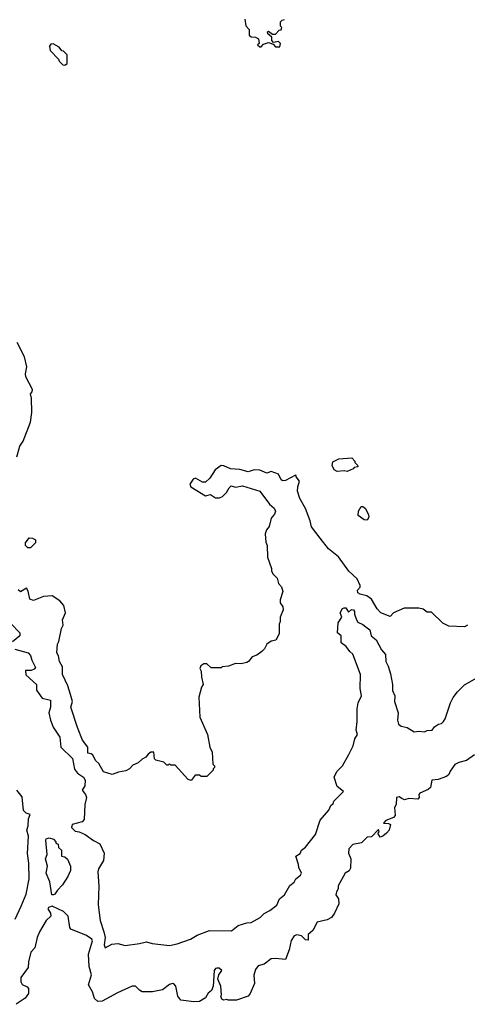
# Model space of a CAD drawing. Extents: x 1861455 to 2058065, y 200073 to 437907.
# Tile 206 of 256: x 1897449 to 1900574, y 302559 to 309440. Entities that reach past the tile are written whole.
import ezdxf

# ---------------------------------------------------------------- set-up
doc = ezdxf.new("R2010")
doc.units = 0

msp = doc.modelspace()

# ---------------------------------------------------------------- linework, layer by layer
at = {"layer": '0CON05XD'}
for points in [[(1899020, 309445), (1899028.3, 309398.3), (1899051.7, 309371.7), (1899051.7, 309331.7), (1899065, 309320), (1899095, 309317.5), (1899116.4, 309306.4), (1899120, 309275), (1899110, 309265), (1899125, 309250), (1899135, 309250), (1899151.7, 309268.3), (1899185, 309280), (1899218.3, 309268.3), (1899235, 309250), (1899265, 309250), (1899270, 309275), (1899255, 309287.5), (1899221.7, 309281.7), (1899210, 309295), (1899208.3, 309318.3), (1899181.7, 309341.7), (1899180, 309355), (1899185, 309360), (1899215, 309340), (1899235, 309340), (1899261.7, 309368.3), (1899275, 309370), (1899280, 309385), (1899270, 309395), (1899270, 309425), (1899281.7, 309438.3), (1899298.3, 309441.7)], [(1897765, 309122.5), (1897780, 309135), (1897780, 309195), (1897755, 309220), (1897743.6, 309223.6), (1897725, 309247.5), (1897681.7, 309271.7), (1897665, 309270), (1897657.5, 309255), (1897662.5, 309225), (1897720, 309165), (1897725, 309150), (1897750, 309125), (1897765, 309122.5)], [(1897427.5, 306385), (1897450.5, 306459.5), (1897473.3, 306495), (1897523, 306627), (1897533.3, 306695), (1897531.2, 306795), (1897523.3, 306825), (1897535, 306840), (1897537.5, 306855), (1897491.2, 306945), (1897488.8, 306965), (1897497.5, 307015), (1897482, 307085), (1897430, 307185)], [(1899735, 306282.5), (1899715, 306287.5), (1899665, 306282.5), (1899645, 306293.3), (1899630, 306325), (1899635, 306350), (1899678.3, 306371.7), (1899768.3, 306378.3), (1899790, 306355), (1899790, 306345), (1899807, 306327), (1899810, 306315), (1899785, 306310), (1899778.3, 306301.7), (1899735, 306282.5)], [(1900575, 305207.5), (1900555, 305197.5), (1900445, 305202.5), (1900403.6, 305223.6), (1900325, 305300), (1900295, 305300), (1900265, 305320), (1900235, 305327.5), (1900133, 305327), (1900060, 305295), (1900035, 305270), (1899970, 305295), (1899945, 305322.5), (1899905, 305391.2), (1899873.1, 305413.1), (1899825, 305425.4), (1899810, 305435), (1899807, 305453), (1899826.7, 305475), (1899826.7, 305485), (1899805, 305532.5), (1899747.5, 305585), (1899675, 305686.7), (1899605, 305742.5), (1899547, 305817), (1899486.7, 305895), (1899477.3, 305937.3), (1899443.8, 306025), (1899403.8, 306095), (1899388.8, 306145), (1899390, 306175), (1899402.5, 306215), (1899380, 306245), (1899380, 306255), (1899375, 306257.5), (1899305, 306219.2), (1899285, 306218), (1899273.8, 306225), (1899255, 306263.3), (1899205, 306283.8), (1899175, 306271.4), (1899125, 306291.2), (1899085, 306293.3), (1899045, 306280), (1898985, 306296), (1898920.7, 306300.7), (1898875, 306321.2), (1898856.4, 306323.6), (1898813.3, 306295), (1898776.7, 306235), (1898745, 306208.8), (1898725, 306208), (1898676.4, 306236.4), (1898660.7, 306229.3), (1898637.5, 306195), (1898643.3, 306175), (1898745, 306112.5), (1898781.7, 306121.7), (1898815, 306097.5), (1898845, 306097.5), (1898865, 306107.5), (1898893.3, 306135), (1898910.8, 306169.2), (1898925, 306182.5), (1898955, 306173.8), (1899005, 306182.5), (1899125, 306146), (1899193.8, 306055), (1899225, 306027.1), (1899234.4, 306005), (1899228, 305985), (1899204.1, 305955.9), (1899191.7, 305898.3), (1899172.5, 305875), (1899163.6, 305846.4), (1899168.3, 305788.3), (1899177.5, 305765), (1899180, 305685), (1899206.7, 305605), (1899207.5, 305585), (1899217.5, 305565), (1899246.1, 305536.1), (1899255, 305500), (1899276.1, 305476.1), (1899286.7, 305445), (1899267.5, 305385), (1899267.5, 305365), (1899287, 305337), (1899287.5, 305315), (1899267.5, 305265), (1899267.5, 305235), (1899260, 305215), (1899261.7, 305148.3), (1899236.4, 305103.6), (1899205, 305097.5), (1899173.6, 305076.4), (1899157, 305043), (1899140, 305025), (1899105, 305000), (1899071.7, 304988.3), (1899046.4, 304953.6), (1899035, 304947.5), (1898995, 304937.5), (1898955, 304940), (1898907, 304923), (1898863, 304917), (1898855, 304910), (1898785, 304910), (1898755, 304937.5), (1898735, 304937.5), (1898712.5, 304925), (1898707.5, 304905), (1898716.4, 304886.4), (1898717.5, 304845), (1898730, 304795), (1898717.5, 304775), (1898698.8, 304705), (1898707.5, 304565), (1898760, 304445), (1898777.5, 304355), (1898791.7, 304321.7), (1898798.3, 304238.3), (1898810, 304225), (1898810, 304215), (1898800, 304205), (1898800, 304195), (1898755, 304150), (1898715, 304150), (1898705, 304160), (1898675, 304160), (1898647, 304123), (1898625, 304130), (1898535, 304230), (1898505, 304230), (1898495, 304240), (1898485, 304230), (1898475, 304230), (1898455, 304250), (1898400, 304265), (1898390, 304275), (1898385, 304320), (1898365, 304320), (1898345, 304307.5), (1898330, 304285), (1898305, 304272.5), (1898275, 304246.7), (1898239.3, 304230.7), (1898216.1, 304203.9), (1898188.8, 304191.2), (1898138.6, 304181.4), (1898095, 304163.8), (1898034.1, 304184.1), (1898000.7, 304240.7), (1897979.3, 304259.3), (1897959.4, 304299.4), (1897948.6, 304308.6), (1897924.3, 304315), (1897923.8, 304355), (1897886.7, 304405), (1897852.3, 304492.3), (1897806.7, 304635), (1897816.7, 304675), (1897803.3, 304725), (1897783.8, 304785), (1897746.7, 304865), (1897746.4, 304916.4), (1897727.5, 304955), (1897720, 304995), (1897707.5, 305015), (1897712.5, 305075), (1897722.5, 305095), (1897740, 305185), (1897751.7, 305208.3), (1897747.5, 305245), (1897767.5, 305295), (1897756.7, 305345), (1897729.2, 305379.2), (1897675, 305413.3), (1897615, 305410), (1897545, 305380)], [(1899875, 305942.5), (1899853.9, 305943.9), (1899813.3, 305975), (1899813.6, 306006.4), (1899833, 306037), (1899845, 306037.5), (1899863, 306023), (1899885, 305980), (1899887, 305963), (1899875, 305942.5)], [(1897525, 305750), (1897505, 305750), (1897490, 305765), (1897490, 305785), (1897515, 305820), (1897537, 305817), (1897560, 305805), (1897560, 305785), (1897525, 305750)], [(1897545, 305380), (1897519.3, 305389.3), (1897507, 305447), (1897496.4, 305466.4), (1897455, 305442.5), (1897437.5, 305455)], [(1897323.3, 305285), (1897448.8, 305155), (1897450, 305135), (1897397.9, 305092.1)], [(1898035.6, 303065), (1898044.4, 303025), (1898037.5, 302975), (1898045, 302952.5), (1898091.7, 302978.3), (1898135, 302983.3), (1898185, 302970), (1898285, 302983.3), (1898335, 302996.2), (1898373.9, 302983.9), (1898495, 302970), (1898548.8, 302981.2), (1898642.5, 303015), (1898687, 303043), (1898774.3, 303075.7), (1898928.3, 303071.7), (1898975, 303110), (1899035, 303127.5), (1899065, 303130), (1899127.5, 303165), (1899155, 303192.5), (1899196.1, 303213.9), (1899245, 303252.5), (1899262.5, 303295), (1899297.5, 303325), (1899335, 303390), (1899365, 303412.5), (1899377.5, 303435), (1899409.1, 303460.9), (1899416.7, 303475), (1899397.5, 303515), (1899396.4, 303536.4), (1899377.5, 303595), (1899408.3, 303611.7), (1899417.5, 303635), (1899445, 303657.5), (1899513.3, 303746.7), (1899547.5, 303845), (1899607.5, 303915), (1899621.7, 303948.3), (1899638.3, 303961.7), (1899641.7, 303978.3), (1899710, 304045), (1899665, 304080), (1899643.6, 304146.4), (1899663.9, 304186.1), (1899702.5, 304225), (1899747.5, 304305), (1899777.5, 304365), (1899790, 304415), (1899807.5, 304445), (1899797.5, 304475), (1899806.2, 304535), (1899806.2, 304625), (1899812, 304665), (1899836, 304715), (1899826.4, 304766.4), (1899829.2, 304865), (1899776, 305005), (1899754.1, 305024.1), (1899729.5, 305059.5), (1899692.5, 305085), (1899693.9, 305133.9), (1899667.5, 305155), (1899673.3, 305225), (1899697.5, 305265), (1899687.5, 305295), (1899702.5, 305325), (1899715, 305330), (1899725, 305330), (1899745, 305300), (1899765, 305317.5), (1899780, 305315), (1899787.5, 305305), (1899786.7, 305285), (1899800, 305245), (1899809.7, 305229.7), (1899845, 305214), (1899866.8, 305196.8), (1899892.5, 305175), (1899902.5, 305135), (1899938.6, 305105), (1899975, 305036), (1900002.5, 305002.5), (1900004.5, 304955), (1900022.8, 304922.8), (1900038.1, 304868.1), (1900051.9, 304795), (1900052.6, 304752.6), (1900067.5, 304715), (1900065.7, 304675), (1900090.8, 304595), (1900086, 304545), (1900095, 304517.5), (1900111.7, 304501.7), (1900155, 304492.5), (1900203, 304463), (1900235, 304467.5), (1900275, 304462.5), (1900295, 304472.5), (1900330, 304475), (1900345, 304497.5), (1900373.3, 304516.7), (1900395, 304522.5), (1900407.5, 304535), (1900420, 304555), (1900456.7, 304665), (1900476.4, 304703.6), (1900505, 304742.5), (1900555, 304792.5), (1900748.3, 304901.7)], [(1897415, 305040), (1897507.5, 305015), (1897525, 304996.7), (1897532.9, 304965), (1897558.3, 304911.7), (1897550, 304900), (1897528.9, 304891.1), (1897488.8, 304891.2), (1897492.2, 304862.2), (1897566.9, 304795), (1897566.8, 304755), (1897605, 304698.1), (1897663.3, 304683.3), (1897664.4, 304635), (1897652.1, 304595), (1897663.8, 304543.8), (1897682.9, 304495), (1897729.4, 304425), (1897736, 304355), (1897817.2, 304277.2), (1897831.7, 304201.7), (1897852.5, 304175), (1897895, 304145.8), (1897905.4, 304125), (1897904.2, 304085.8), (1897883.8, 304055), (1897908.8, 304025), (1897914.2, 304004.2), (1897904.3, 303955), (1897899.7, 303850.3), (1897885.5, 303834.5), (1897814.6, 303815.4), (1897810.8, 303795), (1897835, 303768.2), (1897864.3, 303764.3), (1897905.6, 303745.6), (1897963.4, 303703.4), (1898009.3, 303679.3), (1898039.5, 303615), (1898035, 303563.3), (1897998.6, 303505), (1897993.3, 303485), (1898001.8, 303385), (1897997.5, 303255), (1898010.5, 303145), (1898035.6, 303065)], [(1900625, 304302.5), (1900567.7, 304262.3), (1900515, 304249.4), (1900488, 304235), (1900455, 304189.2), (1900445.3, 304164.7), (1900429.7, 304150.3), (1900370.3, 304129.7), (1900327.5, 304125), (1900316.5, 304073.5), (1900300.7, 304059.3), (1900243.8, 304035), (1900236.7, 304025), (1900237.5, 304005), (1900228.3, 303991.7), (1900165, 303996.7), (1900135, 303987.5), (1900116.7, 303996.7)], [(1897417.3, 303152.7), (1897460, 303245), (1897495, 303327.5), (1897514.4, 303435), (1897512.2, 303545), (1897503.8, 303613.8), (1897509.6, 303735), (1897499.6, 303775), (1897508.2, 303805), (1897511.1, 303855), (1897522.5, 303885), (1897495, 303894.2), (1897475, 303912.5), (1897465, 304010), (1897427.5, 304055)], [(1900116.7, 303996.7), (1900098.3, 304008.3), (1900080, 304005), (1900076.7, 303955), (1900066.7, 303935), (1900070.7, 303879.3), (1900060, 303865), (1900005, 303842.5), (1899990, 303825), (1900023, 303823), (1900037.5, 303815), (1900028, 303775), (1900010, 303755), (1899985, 303733.3), (1899965, 303727.5), (1899950, 303755), (1899960, 303765), (1899955, 303780), (1899905, 303730), (1899875, 303727.5), (1899835, 303687.5), (1899775, 303676.2), (1899746.2, 303645), (1899743.8, 303615), (1899760, 303575), (1899759.3, 303510.7), (1899749.3, 303490.7), (1899722.5, 303475), (1899673.6, 303386.4), (1899672.5, 303365), (1899660, 303345), (1899656.7, 303325), (1899673.8, 303295), (1899678.3, 303261.7), (1899647.5, 303195), (1899626.7, 303165), (1899595, 303149.2), (1899525, 303131.9), (1899495.6, 303075), (1899462.3, 303047.7), (1899462.7, 303007.3), (1899445, 303008.9), (1899416.3, 303036.3), (1899385, 303043.6), (1899365, 303037.1), (1899344.4, 303005), (1899331.2, 302938.8), (1899305, 302872.5), (1899235, 302880), (1899205, 302876.7), (1899155, 302840), (1899115, 302826.7), (1899095, 302802.5), (1899082.7, 302762.7), (1899088.8, 302705), (1899058.8, 302635), (1899043.6, 302616.4), (1898963, 302587), (1898905, 302587.5), (1898895, 302592.5), (1898875, 302587.5), (1898860, 302595), (1898852.5, 302615), (1898856.7, 302625), (1898852.5, 302685), (1898832.5, 302735), (1898840, 302765), (1898860, 302795), (1898841.7, 302811.7), (1898825, 302812.5), (1898815, 302810), (1898807.5, 302795), (1898800, 302685), (1898787.5, 302655), (1898764.2, 302635.8), (1898746.6, 302603.4), (1898705, 302578.8), (1898665, 302576.7), (1898575, 302587.5), (1898552.5, 302615), (1898540, 302685), (1898525, 302702.5), (1898515, 302703.3), (1898495, 302696.2), (1898445, 302660), (1898375, 302646.2), (1898305, 302646.7), (1898285, 302656.7), (1898257.5, 302685), (1898235, 302685.8), (1898131.7, 302638.3), (1898025, 302580), (1897995, 302577.5), (1897970, 302600), (1897958, 302645), (1897929.5, 302695), (1897949.3, 302765), (1897933, 302823), (1897929.1, 302909.1), (1897956.8, 303003.2), (1897952.9, 303015), (1897915, 303039.4), (1897805, 303083.3), (1897798.8, 303095), (1897788.1, 303175), (1897755, 303208.1), (1897675, 303244.2), (1897648.8, 303235), (1897646.2, 303225), (1897663.8, 303195), (1897666.7, 303175), (1897633.3, 303145), (1897588, 303065), (1897571.2, 303025), (1897555, 302952.5), (1897526.1, 302923.9), (1897509.2, 302855), (1897508.8, 302815), (1897457.5, 302745), (1897457.5, 302715), (1897467, 302697), (1897500.8, 302680.8), (1897509.4, 302669.4), (1897510.8, 302635), (1897488, 302602), (1897425, 302558.8)], [(1897685, 303323.3), (1897673.3, 303325), (1897658, 303415), (1897632.9, 303475), (1897642.5, 303525), (1897630, 303575), (1897640, 303605), (1897631.2, 303705), (1897634, 303716), (1897655, 303721.2), (1897683.6, 303713.6), (1897700, 303695), (1897700, 303685), (1897718.3, 303678.3), (1897720, 303655), (1897740, 303635), (1897740, 303595), (1897765, 303590), (1897783, 303573), (1897803.3, 303525), (1897803.3, 303495), (1897785, 303452.5), (1897747.3, 303392.7), (1897713.1, 303356.9), (1897695, 303327.5), (1897685, 303323.3)]]:
    msp.add_lwpolyline(points, dxfattribs=at)

doc.saveas('drawing.dxf')
